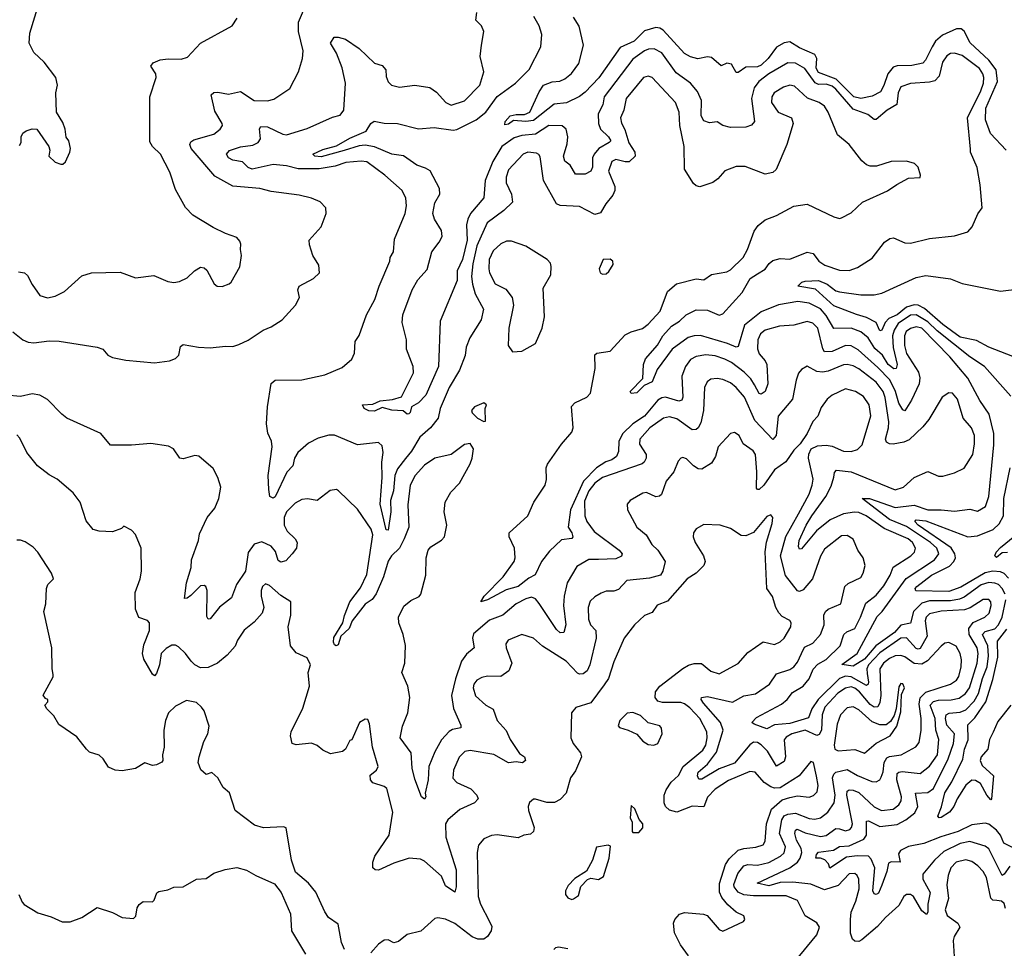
# Model space of a CAD drawing. Extents: x 1493970 to 1595317, y 729910 to 844791.
# Tile 44 of 256: x 1548300 to 1553445, y 757404 to 762258. Entities that reach past the tile are written whole.
import ezdxf

# ---------------------------------------------------------------- set-up
doc = ezdxf.new("R2010")
doc.units = 0

msp = doc.modelspace()

# ---------------------------------------------------------------- linework, layer by layer
at = {"layer": '0CON10XD'}
for points in [[(1548299.5, 761600.5), (1548307.5, 761615), (1548307.5, 761645), (1548317.5, 761665), (1548333.9, 761676.1), (1548365, 761687.5), (1548390, 761685), (1548452.5, 761595), (1548457.5, 761575), (1548452.5, 761545), (1548485, 761513.3), (1548515, 761503.3), (1548525, 761502.5), (1548540, 761515), (1548562.5, 761565), (1548566.7, 761585), (1548557.5, 761625), (1548543, 761643), (1548537.5, 761685), (1548525, 761720), (1548493.3, 761775), (1548490, 761875), (1548498.8, 761915), (1548490, 761955), (1548427.5, 762035), (1548375, 762086.7), (1548350, 762135), (1548353.2, 762186.8), (1548398.8, 762335)], [(1548265, 760626.9), (1548317.5, 760585), (1548345, 760572.3), (1548375, 760568.9), (1548455, 760578.5), (1548506.9, 760576.9), (1548705, 760546.5), (1548735, 760535.7), (1548761.4, 760505), (1548785, 760491.2), (1548855, 760477.3), (1549005, 760463.8), (1549082.5, 760475), (1549115, 760487.1), (1549132.5, 760505), (1549140.6, 760549.4), (1549155, 760560), (1549235, 760545.5), (1549295, 760542.2), (1549375, 760552), (1549415, 760550), (1549445, 760559.2), (1549495, 760582.5), (1549573.3, 760635), (1549615, 760652.5), (1549671.7, 760688.3), (1549741.2, 760765), (1549762, 760805), (1549753.8, 760845), (1549760, 760865), (1549835.5, 760904.5), (1549866.2, 760935), (1549864.2, 760975), (1549832.9, 761025), (1549815, 761080), (1549813.8, 761105), (1549875.7, 761174.3), (1549902.5, 761245), (1549900, 761275), (1549870, 761305), (1549825, 761324.2), (1549760.9, 761340.9), (1549615, 761359.6), (1549554.7, 761374.7), (1549415, 761387.7), (1549320.5, 761440.5), (1549196.7, 761585), (1549190, 761605), (1549195, 761619.4), (1549210.4, 761629.6), (1549315, 761660), (1549348.6, 761685), (1549360, 761705), (1549358.9, 761715), (1549319.8, 761780.2), (1549301.5, 761865), (1549315, 761877.5), (1549335, 761879.6), (1549392.2, 761867.8), (1549455, 761881.5), (1549525, 761835.5), (1549595, 761833.5), (1549628.3, 761841.7), (1549712.7, 761897.3), (1549757.8, 761985), (1549778.9, 762055), (1549782.5, 762095), (1549756.7, 762195), (1549756.8, 762245), (1549783.8, 762306.2)], [(1550842.3, 761405), (1550870.8, 761345), (1550875.4, 761304.6), (1550829.9, 761260.1), (1550743.4, 761196.6), (1550689.3, 761075), (1550667.8, 760982.2), (1550662, 760915), (1550666.8, 760875), (1550680.5, 760825), (1550723.8, 760745), (1550711.2, 760688.8), (1550652.7, 760595), (1550633.4, 760546.6), (1550627.3, 760502.7), (1550597.7, 760425), (1550544.8, 760335.2), (1550497.1, 760225), (1550487.5, 760175), (1550447.3, 760125), (1550391.9, 760075), (1550348.2, 760001.8), (1550316.2, 759963.8), (1550275, 759909.7), (1550261, 759875), (1550253.2, 759795), (1550238.8, 759745), (1550239, 759685), (1550225, 759589.2), (1550215, 759592), (1550184.5, 759725), (1550195.2, 759865), (1550193.1, 759945), (1550200.3, 759995), (1550195, 760030), (1550175, 760048.5), (1550065, 760035.4), (1549945, 760086.7), (1549915, 760085.8), (1549860, 760070), (1549809.4, 760045), (1549753.5, 759995), (1549736.7, 759965), (1549727.5, 759925), (1549696.7, 759893.3), (1549635, 759764.4), (1549625, 759757.1), (1549607.5, 759765), (1549601.7, 759801.7), (1549599.5, 759875), (1549620.4, 760025), (1549615.6, 760055), (1549596.6, 760096.6), (1549590.8, 760145), (1549595.1, 760235), (1549615, 760356.7), (1549636, 760374), (1549773.9, 760376.1), (1549895, 760400.8), (1549985, 760440), (1550036.8, 760483.2), (1550050, 760515), (1550052.9, 760575), (1550073.6, 760606.4), (1550112, 760715), (1550156.2, 760795), (1550178.6, 760865), (1550234.2, 760995), (1550236, 761015), (1550254.2, 761045), (1550259.5, 761110.5), (1550315, 761243.8), (1550322.2, 761285), (1550318.9, 761325), (1550299.2, 761365), (1550208, 761445), (1550115, 761515.4), (1550085, 761518.7), (1550005, 761511.6), (1549948, 761492), (1549865, 761477.9), (1549755, 761478), (1549693.8, 761493.8), (1549625, 761500.3), (1549515, 761476.8), (1549495, 761484.6), (1549465, 761514.2), (1549415, 761522.5), (1549391.9, 761535), (1549381, 761555), (1549396.3, 761573.7), (1549455, 761592.2), (1549519.1, 761600.9), (1549545.7, 761615), (1549559.1, 761635), (1549553.2, 761686.8), (1549560.9, 761699.1), (1549595, 761698.2), (1549675, 761658.4), (1549695, 761655.3), (1549801.9, 761688.1), (1549935, 761748.5), (1549975, 761758.1), (1549994.5, 761785), (1550002, 761925), (1549985.3, 762005.3), (1549955, 762083.3), (1549924, 762135), (1549944.4, 762165.6), (1549965, 762166.7), (1550002.5, 762155), (1550075, 762107.5), (1550155, 762031.1), (1550195, 762017.8), (1550214.4, 761995), (1550215, 761960), (1550225, 761932.5), (1550243.3, 761915), (1550285, 761904.2), (1550365, 761915.7), (1550443.2, 761903.2), (1550478, 761878), (1550527.1, 761825), (1550555, 761811.2), (1550625, 761833.5), (1550704.5, 761915), (1550725.5, 761985), (1550706.9, 762065), (1550714.2, 762124.2), (1550725.9, 762195.9), (1550713.3, 762225), (1550683.3, 762255), (1550688.8, 762295)], [(1548295, 760940), (1548325, 760934), (1548340.9, 760920.9), (1548365, 760873.8), (1548405.7, 760815.7), (1548445, 760804.2), (1548485, 760812.9), (1548535, 760837.5), (1548625, 760918), (1548675, 760934), (1548825, 760938.8), (1548905, 760908.8), (1549000.7, 760920.7), (1549075, 760890), (1549105, 760883.8), (1549135, 760890), (1549175, 760908.8), (1549213.3, 760945), (1549245, 760963.3), (1549265, 760960), (1549277.7, 760947.7), (1549316.4, 760876.4), (1549332.5, 760865), (1549357.7, 760862.3), (1549395, 760876.2), (1549406, 760885), (1549450, 760965), (1549458.8, 761025), (1549453.6, 761056.4), (1549456.7, 761085), (1549450.7, 761100.7), (1549435, 761120), (1549375, 761140), (1549310.9, 761170.9), (1549205.5, 761235.5), (1549166.4, 761276.4), (1549115, 761370), (1549085, 761460), (1549035.8, 761555), (1548994, 761595), (1548981.2, 761618.8), (1548980.8, 761855), (1549014.2, 761955), (1549012, 761975), (1548985.8, 762015), (1548998.3, 762031.7), (1549035, 762046.9), (1549076.8, 762053.2), (1549145, 762050.6), (1549177.6, 762062.4), (1549245.9, 762134.1), (1549410, 762225), (1549437.5, 762265)], [(1553479.8, 760289.8), (1553342.7, 760445), (1553264.8, 760494.8), (1553095, 760630.9), (1553045, 760679), (1552985, 760715.4), (1552955, 760713.5), (1552891, 760669), (1552869.3, 760635), (1552861.7, 760605), (1552865.1, 760545.1), (1552884.8, 760455), (1552881.1, 760435), (1552867.6, 760432.4), (1552838.4, 760455), (1552809.1, 760505), (1552768.5, 760538.5), (1552734.7, 760595), (1552696.3, 760626.3), (1552645.2, 760645.2), (1552555, 760643.2), (1552515, 760711.6), (1552485, 760747.2), (1552425, 760776.8), (1552366, 760784), (1552265, 760768.1), (1552175, 760731.5), (1552088.2, 760661.8), (1552055, 760550), (1552045, 760546.4), (1551999.4, 760565), (1551857.6, 760607.6), (1551825, 760605.9), (1551794, 760596), (1551710.4, 760535), (1551631.1, 760428.9), (1551605, 760364.6), (1551563.8, 760346.2), (1551525, 760306.5), (1551495, 760303.5), (1551490, 760315), (1551557, 760383), (1551560.3, 760455), (1551569.6, 760485), (1551632.8, 760557.2), (1551660.3, 760605), (1551707.1, 760655), (1551747.8, 760682.2), (1551782.5, 760715), (1551835, 760741.1), (1551895, 760740), (1551955, 760712.7), (1551975, 760719.6), (1552075, 760832.1), (1552116.9, 760905), (1552155, 760930), (1552195, 760953.1), (1552216.3, 760983.7), (1552235, 760998.2), (1552275, 761009.6), (1552325, 761005.5), (1552415, 761042.9), (1552445.8, 761035), (1552476.7, 760995), (1552507.5, 760975), (1552585, 760947.8), (1552635, 760946.8), (1552677.7, 760962.3), (1552755, 761010.6), (1552819.2, 761095), (1552846.6, 761113.4), (1552866.6, 761116.6), (1552925, 761091.9), (1552955, 761090), (1553055, 761114.4), (1553185, 761128.6), (1553255, 761148.8), (1553278, 761175), (1553307.3, 761242.7), (1553330, 761275), (1553320, 761395), (1553303.3, 761485), (1553269.4, 761565), (1553268.7, 761581.3), (1553253.1, 761745), (1553323.4, 761885), (1553336.4, 761925), (1553338.3, 761955), (1553332.9, 761975), (1553315, 762001.8), (1553225, 762070), (1553185, 762083.1), (1553165, 762080), (1553145, 762067.9), (1553122.2, 762035), (1553105, 761963.1), (1553081.7, 761938.3), (1553055, 761930.8), (1552955, 761923.3), (1552905, 761906.7), (1552890.8, 761875), (1552884.5, 761815), (1552832.9, 761785), (1552775, 761735.6), (1552765, 761736.7), (1552731.9, 761761.9), (1552655, 761790.3), (1552565.2, 761895), (1552545, 761910.6), (1552515, 761920.7), (1552475, 761918.4), (1552456.9, 761926.9), (1552402.2, 762002.2), (1552355, 762030), (1552315, 762032.7), (1552215, 761974.7), (1552162.5, 761935), (1552139, 761901), (1552125.2, 761845), (1552140.6, 761725), (1552125, 761707.1), (1552095, 761695.5), (1552015, 761694.4), (1551975, 761704.3), (1551945, 761722.9), (1551905, 761719.1), (1551875, 761728.1), (1551861.8, 761755), (1551862.7, 761835), (1551841.5, 761881.5), (1551805.2, 761925.2), (1551729.9, 761979.9), (1551655, 762084.6), (1551615, 762104.7), (1551586.2, 762103.8), (1551565, 762095.3), (1551505, 762051.6), (1551353.8, 761853.8), (1551347.4, 761812.6), (1551324, 761765), (1551324.2, 761715), (1551336, 761685), (1551377.7, 761645), (1551389.5, 761625), (1551381.4, 761615), (1551326, 761584), (1551301.4, 761555), (1551294.3, 761535), (1551293.8, 761486.2), (1551284.8, 761465.2), (1551255, 761450.4), (1551205, 761450.6), (1551176.5, 761496.5), (1551148.5, 761518.5), (1551142.7, 761545), (1551162, 761608), (1551165.2, 761645.2), (1551155.2, 761685), (1551135, 761702.7), (1551065, 761704.8), (1550995, 761659.4), (1550925, 761653), (1550885, 761640.4), (1550819.2, 761595), (1550772.9, 761517.1), (1550732.5, 761417.5), (1550725, 761325.8), (1550656.2, 761243.8), (1550641.6, 761215), (1550635.2, 761184.8), (1550639.1, 761105), (1550613.5, 761005), (1550586.2, 760945), (1550586.9, 760895), (1550497.3, 760682.7), (1550489.1, 760445), (1550422.9, 760295), (1550385, 760255.6), (1550348, 760235), (1550341.1, 760205), (1550333.2, 760196.8), (1550325, 760195.6), (1550303.5, 760213.5), (1550245, 760217.3), (1550195, 760230), (1550155, 760211.1), (1550125, 760213.3), (1550100.5, 760225), (1550091.2, 760245), (1550145, 760248.5), (1550183.9, 760266.1), (1550247.7, 760272.3), (1550295, 760286.2), (1550357.5, 760412.5), (1550356.9, 760445), (1550320.8, 760535), (1550321.2, 760585), (1550298.2, 760675), (1550301.6, 760715), (1550350.7, 760845), (1550381.6, 760898.4), (1550428.8, 760951.2), (1550454.8, 761045), (1550493.1, 761095), (1550507.5, 761125), (1550505.3, 761155), (1550467.9, 761215), (1550459.6, 761245), (1550469.6, 761300.4), (1550496.5, 761345), (1550493.9, 761375), (1550445, 761466.9), (1550421.5, 761481.5), (1550375, 761496.7), (1550306.1, 761546.1), (1550244.9, 761554.9), (1550155, 761592.4), (1550105, 761600.9), (1550075, 761597.9), (1549995.6, 761574.4), (1549875, 761540), (1549842.5, 761545), (1549832.5, 761555), (1549885, 761579.6), (1549955, 761598), (1550025, 761637.9), (1550110.8, 761675), (1550135.5, 761714.5), (1550153.1, 761726.9), (1550205, 761717.1), (1550275, 761714.3), (1550385, 761687.3), (1550466.7, 761693.3), (1550565, 761680), (1550585, 761684.3), (1550686.2, 761733.8), (1550736.5, 761773.4), (1550795, 761856.6), (1550891.4, 761925), (1550962.5, 761997.5), (1551024.2, 762115), (1551029.6, 762179.6), (1551015.3, 762225.3), (1550986.9, 762275)], [(1553454.7, 761575), (1553373.1, 761663.1), (1553347, 761735), (1553348.8, 761795), (1553410, 761935), (1553403.2, 761995), (1553365, 762046.2), (1553266.2, 762136.2), (1553235, 762197.8), (1553219.9, 762209.9), (1553195, 762210.5), (1553122.8, 762177.2), (1553085, 762145.9), (1553067.7, 762115), (1553034, 762046), (1553019.8, 762030.2), (1552962.7, 762017.3), (1552885, 762017.2), (1552865, 762009), (1552836.5, 761975), (1552816.6, 761913.4), (1552798.8, 761881.2), (1552755, 761858), (1552695, 761844.9), (1552659.8, 761855), (1552566.2, 761946.2), (1552475, 761981.7), (1552461.5, 762005), (1552466.4, 762055), (1552456, 762075), (1552375, 762110.9), (1552325, 762141.9), (1552295, 762137.1), (1552255, 762113.9), (1552212.2, 762055), (1552175, 762020), (1552155, 762012), (1552095, 762008.6), (1552055, 761981.4), (1552045, 761981.2), (1552020, 762025), (1551995, 762030.5), (1551965, 762015.7), (1551915, 762060.7), (1551895, 762063.4), (1551843.1, 762053.1), (1551805, 762063.8), (1551775, 762080), (1551662.1, 762202.1), (1551645, 762214.1), (1551625, 762217.1), (1551565, 762198.8), (1551511.4, 762145), (1551438.1, 762111.9), (1551326.6, 761953.3), (1551255, 761878), (1551225, 761855.6), (1551157.7, 761822.3), (1551093.3, 761816.7), (1550985, 761730.6), (1550945, 761725.7), (1550880.2, 761729.8), (1550855, 761711.8), (1550835, 761707.5), (1550837.1, 761725), (1550862.5, 761755), (1550895, 761762.5), (1550938.5, 761761.5), (1550966, 761775), (1551015, 761881.2), (1551038, 761915), (1551082.9, 761932.9), (1551123.2, 761936.8), (1551148.3, 761948.3), (1551183.9, 761976.1), (1551221.6, 762028.4), (1551246.8, 762125), (1551223.5, 762223.5), (1551195, 762270)], [(1553449.7, 759255), (1553434.8, 759285), (1553415.6, 759305.6), (1553395, 759313.3), (1553365, 759315.8), (1553325, 759304.1), (1553235, 759239.7), (1553211.3, 759228.7), (1553165, 759219.4), (1553055, 759219.5), (1553015, 759208.4), (1552970.8, 759165), (1552955.8, 759104.2), (1552905, 759092.3), (1552871.3, 759055), (1552774.5, 758985.5), (1552715, 758916), (1552655, 758879.2), (1552597, 758887), (1552676.6, 758945), (1552781.7, 759138.3), (1552807.5, 759165), (1552932.7, 759337.3), (1553081.1, 759435), (1553103.1, 759465), (1553093.3, 759495), (1553060.4, 759525), (1552935, 759608.1), (1552844.6, 759644.6), (1552703.3, 759755), (1552741.2, 759755), (1552875, 759708.5), (1552975, 759720), (1553046.6, 759696.6), (1553115, 759696.6), (1553185, 759688), (1553265, 759699.1), (1553305, 759688.5), (1553347.5, 759712.5), (1553364.8, 759765.2), (1553391.1, 760035), (1553390.2, 760095), (1553365.7, 760195.7), (1553317.4, 760267.4), (1553254.8, 760384.8), (1553160.8, 760495), (1553015.1, 760645.1), (1552985, 760652.1), (1552955.7, 760644.3), (1552932.1, 760627.9), (1552923.9, 760605), (1552924.5, 760555), (1552935, 760512.7), (1552997.6, 760415), (1553004.7, 760385.3), (1553000, 760355), (1552960.9, 760269.1), (1552925, 760213.3), (1552915, 760219.2), (1552895, 760252.5), (1552877.3, 760315), (1552847.9, 760375), (1552785, 760439.5), (1552681.9, 760531.8), (1552645, 760553.8), (1552615, 760555.2), (1552545, 760522.8), (1552505, 760521.2), (1552496.5, 760536.5), (1552471.8, 760645), (1552445, 760672.1), (1552415, 760680.4), (1552345, 760661.5), (1552270, 760655), (1552195, 760634.6), (1552170.8, 760615), (1552156.7, 760585), (1552156.5, 760536.5), (1552165, 760511.4), (1552195.2, 760475.3), (1552204, 760455), (1552210.2, 760355), (1552196, 760315), (1552175, 760299.6), (1552164.5, 760304.5), (1552139.5, 760349.5), (1552120, 760380), (1552085.9, 760415), (1552019.3, 760465), (1551985, 760483), (1551935, 760500.5), (1551885, 760505.3), (1551835, 760497.8), (1551805, 760481.1), (1551779.1, 760445), (1551760.6, 760395), (1551765.3, 760285), (1551760.6, 760269.4), (1551745, 760264), (1551675, 760283.9), (1551655, 760280.9), (1551635, 760268.6), (1551565.3, 760185), (1551505, 760145.2), (1551452.3, 760095), (1551431.4, 760055), (1551428.8, 760001.2), (1551418.5, 759975), (1551395, 759956.8), (1551363.5, 759946.5), (1551315, 759915.9), (1551245.8, 759845), (1551178.5, 759695), (1551166.5, 759605), (1551185.7, 759575.7), (1551191.5, 759555), (1551185, 759545.7), (1551131.8, 759538.2), (1551069.5, 759480.5), (1551027.8, 759425), (1550993.8, 759356.2), (1550960.6, 759339.4), (1550905, 759295.4), (1550842.6, 759277.4), (1550745, 759225.6), (1550710, 759215), (1550727.1, 759245), (1550827.5, 759345), (1550884, 759425), (1550889.2, 759445), (1550885.8, 759495.8), (1550858.8, 759555), (1550857.5, 759575), (1550955.5, 759664.5), (1550987.1, 759735), (1551046.5, 759825), (1551053.5, 759855), (1551051.2, 759915), (1551058.5, 759935), (1551131.3, 760038.7), (1551185, 760101.2), (1551193.1, 760125), (1551183.6, 760236.4), (1551202, 760255), (1551264.2, 760285), (1551282.2, 760305), (1551306.9, 760435), (1551305, 760506.2), (1551315.7, 760514.3), (1551385, 760525.6), (1551465, 760610), (1551495, 760625.6), (1551555, 760643.6), (1551585, 760665.4), (1551647.8, 760735), (1551685, 760837.5), (1551733, 760877), (1551835, 760902.5), (1551875, 760898.6), (1551915, 760925.7), (1551995, 760940), (1552015, 760949.6), (1552081.2, 761015), (1552103.4, 761056.6), (1552138.3, 761151.7), (1552158.9, 761181.1), (1552195, 761211.4), (1552255.5, 761234.5), (1552345, 761282.9), (1552415, 761294.2), (1552555, 761228), (1552585, 761218.8), (1552595, 761221.2), (1552645, 761248.8), (1552705, 761304.3), (1552835, 761362.5), (1552883, 761397), (1552945, 761428.8), (1553005, 761433.3), (1553007.5, 761445), (1552995, 761486.7), (1552975.7, 761505.7), (1552935, 761518), (1552854.2, 761515.8), (1552778.3, 761491.7), (1552745, 761491.4), (1552725, 761498.6), (1552700.5, 761520.5), (1552635, 761605.6), (1552574.4, 761655), (1552524.6, 761775), (1552505, 761805.5), (1552477.5, 761825), (1552417.8, 761847.8), (1552349.6, 761909.6), (1552325, 761914.6), (1552291.4, 761905), (1552242.1, 761875), (1552230, 761855), (1552228.9, 761825), (1552263.5, 761775), (1552332.9, 761745), (1552342.7, 761715), (1552308.8, 761605), (1552253.6, 761475), (1552235, 761459.6), (1552195, 761449.5), (1552090.7, 761490.7), (1552045, 761491.1), (1551985, 761467.5), (1551948.6, 761425), (1551922.6, 761407.4), (1551853.7, 761383.7), (1551835, 761388.9), (1551821.1, 761401.1), (1551775, 761476.7), (1551772, 761595), (1551750, 761705), (1551746.7, 761775), (1551726.9, 761825), (1551605, 761955.6), (1551585, 761963.1), (1551559.2, 761955), (1551469.6, 761845), (1551458, 761785), (1551440.4, 761745), (1551445, 761716), (1551462.9, 761682.9), (1551483.8, 761613.8), (1551514.4, 761565), (1551515.7, 761545), (1551485, 761514.5), (1551465, 761514), (1551415, 761527), (1551394, 761516), (1551377, 761465), (1551409.6, 761385), (1551410.5, 761365), (1551399.9, 761340.1), (1551362.5, 761295), (1551335, 761247.5), (1551305, 761240), (1551225, 761280.4), (1551125, 761285.6), (1551105, 761294.3), (1551037.9, 761417.9), (1551020.4, 761540.4), (1551013.6, 761553.6), (1551000.2, 761560.2), (1550955, 761565.4), (1550930.6, 761555), (1550855, 761472.9), (1550843.1, 761435), (1550842.3, 761405)], [(1550875, 760521.2), (1550925, 760524.3), (1550996.2, 760565), (1551030, 760645), (1551043.3, 760705), (1551036, 760855), (1551075.5, 760924.5), (1551077, 760967), (1551074.2, 760985), (1551056, 761005), (1550945, 761073.1), (1550869.4, 761099.4), (1550845, 761100.4), (1550815, 761085.5), (1550775, 761050), (1550753.2, 761005), (1550751.1, 760955), (1550755.3, 760935), (1550785, 760876.9), (1550839.8, 760849.8), (1550872.9, 760805), (1550880, 760765), (1550855.5, 760645), (1550852.9, 760555), (1550875, 760521.2)], [(1551345, 760927.5), (1551365, 760930), (1551379.3, 760940.7), (1551401.7, 760978.3), (1551400, 760995), (1551386.4, 761006.4), (1551350, 761005), (1551327.5, 760955), (1551333.9, 760933.9), (1551345, 760927.5)], [(1553520.8, 760485), (1553365, 760546.8), (1553300.8, 760580.8), (1553215, 760598.3), (1553125, 760664.2), (1553028.8, 760748.8), (1552995.1, 760765.1), (1552975, 760766.4), (1552934.7, 760755.3), (1552885.8, 760714.2), (1552841.7, 760695), (1552823.1, 760675), (1552805, 760634.6), (1552795, 760631.5), (1552775.6, 760675), (1552725, 760700.2), (1552673.3, 760716.7), (1552555, 760762.6), (1552458.8, 760848.8), (1552366.7, 760865), (1552387.5, 760885), (1552405, 760891.2), (1552475, 760894.7), (1552519.6, 760875), (1552565, 760841.1), (1552585, 760835.3), (1552695, 760820), (1552765, 760819.2), (1552805, 760828.2), (1552985, 760910.8), (1553035, 760921.2), (1553163.6, 760903.6), (1553225, 760879.1), (1553425, 760839.5), (1553525, 760851.2)], [(1553475, 757833.3), (1553445, 757791.5), (1553434, 757785), (1553365, 757923.8), (1553345, 757937.3), (1553265, 757963.1), (1553215, 757952.4), (1553129.5, 757910.5), (1553080.7, 757865), (1553018.8, 757791.2), (1553020, 757765), (1553058, 757695), (1553046.3, 757635), (1553046.2, 757593.8), (1553038.8, 757581.2), (1553015, 757599.4), (1552970.4, 757675), (1552955, 757685.3), (1552933.9, 757686.1), (1552920, 757675), (1552895, 757627.1), (1552824.7, 757565.3), (1552782.2, 757517.8), (1552701.2, 757448.8), (1552685, 757440), (1552665, 757442.2), (1552652.6, 757452.6), (1552642.5, 757482.5), (1552641.3, 757555), (1552645, 757592.5), (1552670.2, 757649.8), (1552686.9, 757715), (1552685.4, 757765), (1552676.5, 757785), (1552665, 757794.4), (1552635, 757793.3), (1552576.8, 757733.2), (1552505, 757709.7), (1552435, 757738.8), (1552339.6, 757749.6), (1552275, 757748.3), (1552215, 757731), (1552153.3, 757745), (1552325, 757825.2), (1552364.2, 757855), (1552378.9, 757875), (1552387.4, 757905), (1552383.7, 757925), (1552360.2, 757969.8), (1552350.9, 758005), (1552355, 758021.1), (1552363.8, 758026.2), (1552405, 758008.4), (1552485, 757988.1), (1552515, 757994.3), (1552565, 758029.4), (1552585, 758029.3), (1552615, 758018.6), (1552638.2, 758025), (1552647.1, 758035), (1552651.4, 758055), (1552622, 758205), (1552624.4, 758225.6), (1552635, 758232.7), (1552655, 758231.1), (1552685, 758217.6), (1552765, 758144.2), (1552804.3, 758124.3), (1552865, 758131.3), (1552895, 758153.8), (1552906.6, 758175), (1552908.8, 758195), (1552883.2, 758285), (1552885, 758317.3), (1552894.5, 758325.5), (1552912.1, 758327.9), (1553005, 758318.2), (1553055, 758356.7), (1553095.6, 758415), (1553102.9, 758495), (1553087.8, 758545), (1553083.2, 758605), (1553058.3, 758675), (1553075, 758694), (1553101.3, 758701.3), (1553167.9, 758702.1), (1553209.2, 758710.8), (1553243.3, 758735), (1553262.7, 758765), (1553303.9, 758895), (1553309.1, 758945), (1553303.4, 758975), (1553261.4, 759045), (1553260.2, 759075), (1553282.3, 759107.7), (1553344.4, 759135), (1553366.7, 759155), (1553377.2, 759195), (1553374.5, 759215), (1553365, 759227.3), (1553335, 759227.2), (1553266.2, 759183.8), (1553237.7, 759172.3), (1553115, 759167), (1553055, 759152.5), (1553036.8, 759135), (1553031.7, 759115), (1553043.1, 759035), (1553005, 758971.8), (1552995, 758967.5), (1552985, 758971.2), (1552935, 759026.7), (1552905, 759024.8), (1552795, 758948.6), (1552735.5, 758885), (1552727.5, 758865), (1552729, 758841), (1552735.5, 758794.5), (1552734.6, 758785), (1552725, 758777.3), (1552645, 758823.3), (1552615, 758825.8), (1552585, 758813.6), (1552472.1, 758705), (1552440.1, 758655), (1552421.6, 758608.4), (1552325, 758579.6), (1552245, 758571.9), (1552205, 758550.8), (1552137.5, 758575), (1552126.9, 758585), (1552150.4, 758609.6), (1552280.5, 758679.5), (1552310.4, 758705), (1552338.3, 758741.7), (1552395, 758774.3), (1552425, 758811.8), (1552446.6, 758863.4), (1552471.5, 758888.5), (1552515, 758913.7), (1552588, 758985), (1552607.2, 759045), (1552622.1, 759057.9), (1552665.1, 759074.9), (1552694.5, 759135.5), (1552722.3, 759207.7), (1552775, 759249.1), (1552815, 759298.4), (1552848.1, 759355), (1552864.1, 759395.9), (1552957.1, 759455), (1552976.2, 759475), (1552981.8, 759495), (1552966.3, 759525), (1552942.5, 759545), (1552817.8, 759597.8), (1552723.8, 759665), (1552685, 759681), (1552663.2, 759683.2), (1552605, 759674.8), (1552535, 759643.1), (1552463.2, 759586.8), (1552385, 759492.5), (1552375, 759490), (1552369.6, 759505), (1552373.6, 759535), (1552410.8, 759615), (1552439, 759665), (1552512, 759765), (1552540.4, 759819.6), (1552553.7, 759866.3), (1552558.8, 759891.2), (1552567.7, 759902.3), (1552645, 759894.1), (1552875, 759800), (1552919.2, 759815), (1552974.7, 759865.3), (1553045, 759896), (1553101.7, 759871.7), (1553125, 759871.4), (1553185, 759889.4), (1553235, 759914.3), (1553280.7, 759985), (1553289.9, 760040.1), (1553289.5, 760085), (1553274, 760124), (1553230.4, 760175), (1553200, 760275), (1553175, 760305.6), (1553155, 760307.1), (1553120, 760285), (1553051.6, 760168.4), (1553020.3, 760129.7), (1552947.5, 760062.5), (1552921.2, 760048.8), (1552865, 760038.9), (1552845, 760040), (1552829.6, 760049.6), (1552824.1, 760065), (1552841, 760125), (1552842.3, 760155), (1552823.6, 760283.6), (1552813, 760315), (1552775, 760363.9), (1552685, 760432.1), (1552655, 760447.9), (1552625, 760455.8), (1552605, 760454.1), (1552525, 760420.4), (1552495, 760415.2), (1552465, 760419.2), (1552415, 760447.1), (1552385, 760430), (1552369.8, 760410.2), (1552356.9, 760373.1), (1552338.9, 760275), (1552264.3, 760185.7), (1552252.5, 760085), (1552235, 760063.3), (1552142.4, 760162.4), (1552088.3, 760285), (1552045, 760334.6), (1552015, 760358.9), (1551975, 760377.5), (1551945, 760382.5), (1551911.1, 760378.9), (1551891.9, 760365), (1551878.8, 760335), (1551873.9, 760215), (1551859.2, 760150.8), (1551845, 760124.4), (1551835, 760116.5), (1551815, 760114.5), (1551735, 760172.2), (1551695, 760181.4), (1551665, 760174.7), (1551593.2, 760125), (1551540.6, 760065), (1551538.7, 760038.7), (1551574.7, 759985), (1551574.1, 759965), (1551563.8, 759945), (1551553.3, 759936.7), (1551345, 759864.4), (1551304.9, 759835.1), (1551275, 759795.3), (1551251.3, 759741.3), (1551254.3, 759665), (1551264.7, 759635), (1551302.5, 759582.5), (1551433.1, 759485), (1551449.4, 759465), (1551445, 759453.1), (1551415, 759438.9), (1551325.7, 759435.7), (1551273.5, 759436.5), (1551211.1, 759398.9), (1551162, 759315), (1551144.8, 759245), (1551142.3, 759195), (1551154.6, 759095), (1551143.8, 759055), (1551125, 759052.9), (1551105, 759069.6), (1551015.4, 759205.4), (1550995, 759230), (1550975, 759238.9), (1550945, 759231.1), (1550894.6, 759205), (1550825, 759145.3), (1550755, 759118.8), (1550672.4, 759047.6), (1550666.2, 759025), (1550674.5, 758975), (1550635, 758942.3), (1550609.2, 758905), (1550577, 758813), (1550557.5, 758725), (1550567.6, 758657.6), (1550605, 758570), (1550605.8, 758555.8)], [(1552352.9, 757337.1), (1552465.7, 757475), (1552480, 757515), (1552466.4, 757536.4), (1552405, 757573.3), (1552364.4, 757654.4), (1552305, 757678.8), (1552135, 757678.6), (1552085, 757683.8), (1552055, 757697.9), (1552033.7, 757725), (1552032.7, 757737.3), (1552052.7, 757795), (1552085, 757834.6), (1552105, 757841.4), (1552155, 757839.1), (1552215, 757853), (1552276.2, 757885), (1552295, 757902.9), (1552301.6, 757935), (1552271.5, 758005), (1552282.1, 758075), (1552294.3, 758095.7), (1552315, 758105.2), (1552355, 758110.8), (1552425, 758081.9), (1552455, 758079.2), (1552485, 758086), (1552523.5, 758116.5), (1552556, 758164), (1552560.7, 758205), (1552547.8, 758295), (1552554.2, 758315), (1552565, 758324.7), (1552625, 758338.1), (1552677.8, 758307.8), (1552753.5, 758276.5), (1552775.3, 758274.7), (1552794.7, 758285.3), (1552802.2, 758297.8), (1552812.8, 758327.2), (1552817.9, 758375), (1552831.1, 758398.9), (1552845, 758406.7), (1552907.1, 758415), (1552983.6, 758456.4), (1553000.7, 758479.3), (1553010.3, 758545), (1553011.7, 758605), (1552999.6, 758679.6), (1553006.4, 758713.6), (1553035, 758742.8), (1553165, 758784.7), (1553195, 758806.2), (1553207.4, 758825), (1553220.6, 758875), (1553222.1, 758912.1), (1553214.2, 758944.2), (1553193.3, 758983.3), (1553155, 759003.1), (1553135, 758998.1), (1553115, 758982.7), (1553043.2, 758906.8), (1553015, 758890), (1552975, 758893.2), (1552925, 758928.1), (1552905, 758935.2), (1552875, 758932.3), (1552845, 758919.4), (1552813.8, 758895), (1552794.1, 758865), (1552799.9, 758725), (1552795, 758689.4), (1552785, 758666.7), (1552765, 758664.4), (1552745, 758678.3), (1552689.4, 758745), (1552665, 758763.8), (1552645, 758771.2), (1552615, 758763.7), (1552575, 758737), (1552507.1, 758665), (1552493.9, 758625), (1552489.9, 758545), (1552478.5, 758521.5), (1552465, 758516.4), (1552405, 758544.1), (1552334.5, 758525), (1552305, 758508), (1552295.8, 758494.2), (1552301.2, 758405), (1552295, 758380.5), (1552255, 758356.7), (1552229.7, 758400.3), (1552207.5, 758435), (1552175, 758467.1), (1552155, 758478.9), (1552135, 758481.2), (1552115, 758468), (1552035, 758371.9), (1551955, 758342.4), (1551865, 758287.3), (1551848.3, 758288.3), (1551842.4, 758305), (1551846.2, 758325), (1551895, 758366.3), (1551940.7, 758429.3), (1551976.2, 758545), (1551962.1, 758585), (1551873.5, 758685), (1551861.5, 758705), (1551862.5, 758715), (1551895, 758720), (1552025, 758690.4), (1552085, 758723.8), (1552145, 758733.9), (1552218.9, 758785), (1552255, 758837.9), (1552325, 758860.8), (1552345, 758874.5), (1552365, 758900), (1552385.8, 758945), (1552401.9, 758978.1), (1552445, 758998.5), (1552484.6, 759045), (1552503.3, 759095), (1552501.8, 759145), (1552510.8, 759165), (1552525, 759176.7), (1552591.4, 759205), (1552612.7, 759295), (1552629.9, 759310.1), (1552695, 759342.9), (1552707.5, 759365), (1552717.5, 759405), (1552707.8, 759445), (1552680, 759485), (1552655, 759542), (1552625, 759561.9), (1552595, 759560), (1552505, 759490), (1552485, 759454), (1552442.4, 759335), (1552395, 759278.2), (1552375, 759269.5), (1552365, 759273.3), (1552302.6, 759352.6), (1552275.2, 759455), (1552303.1, 759556.9), (1552369.8, 759675), (1552425, 759778.1), (1552442.2, 759825), (1552446, 759856), (1552421.4, 759965), (1552423.2, 759986.8), (1552435.8, 760014.2), (1552469.7, 760030.3), (1552515, 760033.5), (1552545, 760028.2), (1552605, 760002.8), (1552645, 760000.4), (1552678.5, 760011.5), (1552703.3, 760035), (1552747.7, 760187.7), (1552739.6, 760245), (1552708.8, 760288.8), (1552667.5, 760315), (1552615, 760327.7), (1552545, 760295.5), (1552519.4, 760275), (1552489.2, 760230.8), (1552471.5, 760185), (1552445, 760158), (1552416, 760095), (1552378.8, 760041.2), (1552345, 760007.5), (1552303.2, 759946.8), (1552244.8, 759905.2), (1552189.2, 759825), (1552165, 759802.7), (1552155, 759802.7), (1552149.7, 759809.7), (1552151.9, 759895), (1552144.6, 759985), (1552132.2, 760005), (1552080.2, 760040.3), (1552060, 760085), (1552035, 760100.8), (1552015, 760094), (1551950.8, 760025), (1551935.7, 759975), (1551915, 759940), (1551865, 759907.5), (1551845, 759910.8), (1551821.2, 759925), (1551785, 759962.5), (1551765, 759969.2), (1551754.4, 759965.6), (1551740.7, 759949.3), (1551718.1, 759895), (1551677.8, 759845), (1551654.5, 759775.5), (1551643.3, 759766.7), (1551625, 759764.4), (1551576.1, 759786.1), (1551556.3, 759783.7), (1551490, 759745), (1551474, 759726), (1551476.2, 759695), (1551525.4, 759605.4), (1551574.8, 759564.8), (1551603.8, 759513.8), (1551635.4, 759485), (1551673.3, 759425), (1551661.3, 759375), (1551648.2, 759355), (1551590.7, 759339.3), (1551472.8, 759327.2), (1551430.1, 759279.9), (1551405, 759271.2), (1551365, 759270.6), (1551338.9, 759261.1), (1551305, 759241.4), (1551281.9, 759218.1), (1551270.5, 759185), (1551271.8, 759125), (1551283.5, 759095), (1551310.4, 759065), (1551313.1, 759025), (1551279.2, 758885), (1551265.8, 758854.2), (1551245, 758838.9), (1551225, 758837.3), (1551215, 758842.7), (1551155.4, 758905), (1551033.1, 758983.1), (1550985, 759025.8), (1550925, 759044.2), (1550852.5, 759015), (1550841.4, 758995), (1550842.9, 758975), (1550872, 758895), (1550856.2, 758855), (1550814.5, 758825.5), (1550745, 758826.5), (1550715, 758819.5), (1550688.6, 758805), (1550672.9, 758785), (1550669.5, 758765), (1550683, 758723), (1550736.2, 758675), (1550774.5, 758654.5), (1550795, 758594), (1550842.2, 758542.2), (1550863.3, 758495), (1550912, 758422), (1550938, 758405), (1550944.2, 758385), (1550927.1, 758372.9), (1550895, 758378.9), (1550855, 758373.5), (1550777.2, 758417.2), (1550655, 758438.6), (1550627.1, 758432.9), (1550597.6, 758402.4), (1550567.2, 758335), (1550564.1, 758294.1), (1550585, 758271.5), (1550658.3, 758238.3), (1550688.8, 758205), (1550696.2, 758185), (1550676.2, 758165), (1550601, 758129), (1550537.5, 758075), (1550526, 758055), (1550526.9, 757985), (1550580.5, 757815), (1550581.8, 757725), (1550575, 757698), (1550525, 757731.3), (1550505, 757781.2), (1550415, 757858.9), (1550395, 757869.6), (1550335, 757874.6), (1550255, 757849.3), (1550175, 757812.2), (1550157.5, 757815), (1550146.2, 757825), (1550145.7, 757855), (1550156.7, 757885), (1550230.8, 757995), (1550250.4, 758115), (1550218.7, 758238.7), (1550205, 758250), (1550145, 758268.8), (1550133.8, 758285), (1550131.4, 758308.6), (1550165.4, 758334.6), (1550174.3, 758355), (1550143.9, 758456.1), (1550127.7, 758577.7), (1550119.3, 758599.3), (1550105, 758602.5), (1550076.7, 758585), (1550036.1, 758493.9), (1550025, 758490), (1550002.5, 758445), (1549987.7, 758432.3), (1549925, 758421.2), (1549885, 758440), (1549855, 758464.2), (1549825.7, 758475.7), (1549745, 758466.7), (1549723.8, 758475), (1549715.8, 758515), (1549718.6, 758535), (1549780.2, 758659.8), (1549815.5, 758775), (1549808.6, 758845), (1549819.2, 758885), (1549802.1, 758922.1), (1549745, 758949.2), (1549715.8, 758985), (1549702.9, 759085), (1549718, 759145), (1549716.7, 759215), (1549665, 759248.8), (1549605, 759300.8), (1549585, 759309.2), (1549570, 759295), (1549561.9, 759275), (1549561.4, 759245), (1549575.8, 759185), (1549568, 759155), (1549525, 759108), (1549472.6, 759067.4), (1549439.2, 759015), (1549427, 758983), (1549385, 758935.7), (1549334.3, 758895), (1549285, 758871.8), (1549245, 758869.4), (1549215, 758886.2), (1549195.6, 758905.6), (1549166.5, 758945), (1549129.5, 758979.5), (1549115, 758988.8), (1549095, 758988), (1549065, 758970.9), (1549040.4, 758945), (1549030.4, 758885), (1549015, 758840), (1549005, 758827.5), (1548995, 758837.5), (1548949.6, 758915), (1548942.4, 758945), (1548949.2, 758990.8), (1548978.5, 759065), (1548978, 759105), (1548967.7, 759117.7), (1548922.2, 759132.2), (1548906.3, 759176.3), (1548904.2, 759264.2), (1548930, 759335), (1548936.9, 759375), (1548935.8, 759495.8), (1548905, 759567.5), (1548885, 759590), (1548845, 759610), (1548831.7, 759598.3), (1548785, 759581.2), (1548715, 759584.4), (1548685, 759592.9), (1548647.6, 759637.6), (1548615.9, 759735.9), (1548579.4, 759785), (1548496.8, 759856.8), (1548455, 759878.8), (1548393.3, 759925)], [(1550605.8, 758555.8), (1550562.8, 758547.2), (1550545, 758537.1), (1550505, 758494.4), (1550468.8, 758431.2), (1550439.1, 758355), (1550435.2, 758284.7), (1550420, 758215), (1550422, 758195), (1550415, 758184.2), (1550400, 758195), (1550365, 758287.5), (1550351.4, 758345), (1550345.9, 758425.9), (1550289.2, 758505), (1550300, 758565), (1550328.9, 758635), (1550339.6, 758715), (1550329.1, 758775), (1550296.9, 758845), (1550313.3, 758895), (1550316.4, 758986.4), (1550304.2, 759045), (1550280.8, 759105), (1550280, 759135), (1550307.3, 759192.7), (1550345, 759222), (1550387.3, 759242.7), (1550396.7, 759255), (1550421.9, 759355), (1550424.3, 759444.3), (1550435.6, 759485), (1550448, 759502), (1550505, 759537.8), (1550520, 759555), (1550531.8, 759615), (1550517.8, 759685), (1550523.8, 759735), (1550552.5, 759787.5), (1550598.1, 759835), (1550655, 759936.2), (1550665.6, 759965), (1550671.2, 760015), (1550655, 760042.5), (1550625, 760036.7), (1550555.6, 759984.4), (1550470, 759965), (1550415, 759929.6), (1550367.3, 759875), (1550341.5, 759825), (1550328, 759722), (1550333.1, 759605), (1550310, 759545), (1550284.4, 759495), (1550244, 759456), (1550225, 759427.5), (1550202.2, 759345), (1550163.6, 759256.4), (1550142.2, 759227.8), (1550105, 759202.2), (1550068.8, 759155), (1550038.1, 759115), (1550021.3, 759075), (1549978.5, 759035), (1549965, 758990), (1549954.2, 758985), (1549945, 758990.5), (1549939.7, 759005), (1549942.1, 759027.9), (1549989.1, 759105), (1549997.3, 759142.7), (1550025.4, 759215), (1550081.8, 759288.2), (1550115, 759357.8), (1550145.3, 759565), (1550136.9, 759595), (1550065, 759700), (1549965.7, 759795.7), (1549955, 759801.2), (1549922.3, 759797.7), (1549855, 759744.2), (1549805, 759753.3), (1549775, 759750), (1549740.1, 759729.9), (1549695, 759685.5), (1549681.8, 759655), (1549682.2, 759615), (1549697.8, 759585), (1549739.6, 759545), (1549750.8, 759525), (1549746.9, 759495), (1549725, 759465.5), (1549691.5, 759428.5), (1549665, 759422.2), (1549651.7, 759431.7), (1549637.3, 759477.3), (1549615, 759505.2), (1549565, 759527.7), (1549525, 759517.2), (1549495, 759473.1), (1549479.5, 759375), (1549433.1, 759305), (1549406.5, 759235), (1549345, 759186.7), (1549295, 759126.7), (1549285, 759123.8), (1549278, 759138), (1549279.6, 759275), (1549272.9, 759295), (1549265, 759300), (1549245, 759298.2), (1549195, 759248), (1549175, 759233.5), (1549161.7, 759231.7), (1549172.8, 759315), (1549197.1, 759395), (1549198.9, 759435), (1549234.1, 759535.9), (1549239.5, 759570.5), (1549280.8, 759655), (1549319.4, 759705), (1549341.1, 759755), (1549351.1, 759815), (1549335.8, 759865), (1549311.2, 759911.2), (1549237, 759977), (1549215, 759980), (1549155, 759963.1), (1549137.5, 759965), (1549104.5, 760014.5), (1549078.1, 760028.1), (1548985, 760041.9), (1548885, 760033.6), (1548775, 760034.3), (1548724.3, 760095), (1548546.7, 760175), (1548520, 760195), (1548445, 760272.5), (1548405, 760294.7), (1548365, 760301.8), (1548305, 760287.5), (1548230, 760295)], [(1550725, 760157.5), (1550735, 760160), (1550733.3, 760225), (1550740, 760245), (1550725, 760255.7), (1550676.7, 760235), (1550661.2, 760215), (1550665, 760202.5), (1550692.5, 760175), (1550725, 760157.5)], [(1548393.3, 759925), (1548338, 759995), (1548300.9, 760070.9), (1548285, 760088)], [(1553467.8, 759337.8), (1553445, 759362.9), (1553425, 759372.6), (1553385, 759374.6), (1553345, 759367.2), (1553217.8, 759292.2), (1553155, 759269.2), (1552983.3, 759273.3), (1552979.6, 759285), (1552988.2, 759295), (1553065, 759353.8), (1553158.3, 759401.7), (1553181.9, 759425), (1553190, 759445), (1553187.7, 759465), (1553167.2, 759497.2), (1552995, 759615.8), (1552977.2, 759635), (1552985, 759643.3), (1553035, 759638.5), (1553255, 759554.7), (1553305, 759559.7), (1553387, 759593), (1553418, 759622), (1553440.6, 759665), (1553443.6, 759755), (1553475.2, 759915)], [(1551795.5, 757365), (1551752.6, 757422.6), (1551722, 757485), (1551716.2, 757535), (1551723.8, 757555), (1551748.3, 757581.7), (1551775, 757592), (1551873, 757583), (1551892.5, 757575), (1551955, 757502.5), (1551975, 757493.3), (1552083.3, 757545), (1552090, 757555), (1552083.9, 757573.9), (1552045, 757593.1), (1552001.1, 757631.1), (1551969.2, 757669.2), (1551957.4, 757697.4), (1551956.5, 757743.5), (1551988.1, 757841.9), (1552007.9, 757872.1), (1552055, 757916.6), (1552085, 757926), (1552147.7, 757932.3), (1552185.6, 757945), (1552195.3, 757964.7), (1552202.7, 758055), (1552229.4, 758130.6), (1552285, 758180), (1552325, 758193.1), (1552365, 758201.3), (1552425, 758193.3), (1552447.6, 758202.4), (1552467.7, 758222.3), (1552473.2, 758255), (1552464.6, 758304.6), (1552448.8, 758375), (1552435, 758380), (1552373.9, 758306.1), (1552275, 758242.5), (1552245, 758240.5), (1552225, 758247.7), (1552191, 758271), (1552144, 758324), (1552115, 758328.5), (1552005, 758280.8), (1551935, 758236.2), (1551895.2, 758194.8), (1551875, 758142.9), (1551815, 758147.1), (1551735, 758116), (1551695, 758125.4), (1551675.4, 758145), (1551668.7, 758165), (1551668.8, 758205), (1551677.7, 758232.3), (1551705, 758272.7), (1551742.4, 758307.6), (1551768, 758355), (1551870.6, 758439.4), (1551885.2, 758465), (1551893, 758505), (1551891.8, 758535), (1551854.3, 758605), (1551801.6, 758661.6), (1551775, 758682.2), (1551755, 758689.6), (1551658.8, 758688.8), (1551635.7, 758695), (1551621.2, 758715), (1551622.2, 758745), (1551645, 758774.6), (1551765, 758867.1), (1551795, 758883.9), (1551825, 758893.2), (1551862.9, 758892.9), (1551912.7, 758852.7), (1551955, 758839.5), (1552055, 758893.1), (1552105, 758950.6), (1552185, 759005.4), (1552245, 758991.5), (1552275, 759006.5), (1552295.5, 759025), (1552330, 759085), (1552331.9, 759105), (1552325, 759117.1), (1552285, 759138.5), (1552266.9, 759156.9), (1552251.2, 759185), (1552233.4, 759243.4), (1552204.6, 759285), (1552196.4, 759476.4), (1552202.5, 759527.5), (1552232.9, 759625), (1552235.8, 759655.8), (1552225, 759670), (1552205, 759661.2), (1552135, 759578.1), (1552095, 759560), (1552071.1, 759561.1), (1552015, 759597.5), (1551960, 759615), (1551875, 759620), (1551835, 759596), (1551822, 759575), (1551820, 759555), (1551830.8, 759525), (1551874.4, 759455), (1551881.5, 759425), (1551875.5, 759405), (1551835, 759365.4), (1551788.2, 759335), (1551685, 759218.2), (1551631.6, 759198.4), (1551605, 759158.6), (1551565, 759143.3), (1551513.1, 759095), (1551459.5, 759025), (1551405, 758902), (1551377.1, 758815), (1551355, 758781.5), (1551285, 758687.3), (1551206.9, 758663.1), (1551183.8, 758635), (1551180.6, 758505), (1551193.3, 758475), (1551231.4, 758425), (1551235.7, 758405), (1551205, 758331.2), (1551178.9, 758295), (1551155.6, 758214.4), (1551125, 758182), (1551095, 758166.5), (1551055, 758166.1), (1550995, 758184.4), (1550985, 758184), (1550965, 758166.2), (1550956.9, 758145), (1550958.5, 758125), (1550988.2, 758035), (1550984.4, 758015), (1550969.8, 758000.2), (1550934.6, 757995.4), (1550905, 757981.2), (1550795, 757996.5), (1550765.6, 757994.4), (1550725, 757975.8), (1550697.4, 757942.6), (1550690, 757905), (1550695.9, 757675), (1550708, 757635), (1550755, 757544), (1550767.3, 757517.3), (1550763.5, 757495), (1550745, 757465.8), (1550725, 757452.5), (1550695, 757452.5), (1550665, 757463.3), (1550575, 757533.3), (1550525, 757556.5), (1550485, 757564.2), (1550469.5, 757560.5), (1550397, 757493), (1550325, 757476), (1550280.6, 757439.4), (1550255, 757432.5), (1550225, 757448), (1550205, 757446), (1550175, 757425.8), (1550135, 757380.8)], [(1553462.3, 759472.3), (1553435, 759471.1), (1553405, 759447.5), (1553396, 759455), (1553403.5, 759475), (1553425, 759498.6), (1553499.8, 759560.3)], [(1548650, 758445), (1548599.1, 758509.1), (1548504.1, 758574.1), (1548478.3, 758618.3), (1548442.5, 758655), (1548432.5, 758675), (1548447, 758693), (1548447.5, 758705), (1548435, 758710), (1548423, 758727), (1548475, 758822.5), (1548476, 758835), (1548470, 758865), (1548468, 758975), (1548426.7, 759165), (1548436.7, 759205), (1548440, 759285), (1548447.5, 759305), (1548476.7, 759335), (1548466, 759365), (1548396, 759475), (1548370.3, 759500.3), (1548328.3, 759528.3), (1548305, 759538), (1548285, 759536.7)], [(1553538.8, 757905), (1553443.7, 757953.7), (1553426.1, 757995), (1553405, 758021), (1553365, 758052.3), (1553345, 758058.5), (1553275, 758050.3), (1553204.4, 758015), (1553112.9, 757987.1), (1553025, 757951.6), (1552945, 757936.7), (1552902.3, 757915), (1552892.5, 757897.5), (1552900.6, 757855), (1552855, 757855.8), (1552841, 757849), (1552832.3, 757805), (1552806, 757734), (1552787.1, 757692.9), (1552775.5, 757684.5), (1552765, 757689.1), (1552759, 757705), (1552768.5, 757825), (1552749.6, 757869.6), (1552735.4, 757885.4), (1552677.3, 757887.3), (1552619.9, 757880.1), (1552532.8, 757822.8), (1552526.4, 757845), (1552506.7, 757866.7), (1552485, 757875.2), (1552460.8, 757875), (1552464.8, 757895), (1552474.1, 757905.9), (1552553.5, 757916.5), (1552584.3, 757935.7), (1552635, 757939), (1552711.6, 757975), (1552726, 757995), (1552725, 758068), (1552735, 758070), (1552795, 758041.3), (1552885, 758051), (1552930.6, 758075), (1552977.1, 758112.9), (1552992.8, 758145), (1552980.9, 758215), (1553045, 758219.1), (1553075, 758238.7), (1553151.9, 758395), (1553180.4, 758475), (1553184.8, 758525), (1553145, 758570), (1553137.6, 758605), (1553141.3, 758625), (1553157.3, 758632.7), (1553215, 758637.5), (1553245, 758650.4), (1553287, 758695), (1553311, 758735), (1553331.4, 758815), (1553355.3, 758874.7), (1553363, 758933), (1553358.8, 758985), (1553331.2, 759045), (1553345, 759060), (1553395, 759073.7), (1553415.2, 759095), (1553433.3, 759135), (1553452.5, 759225)], [(1553479.2, 758675), (1553410.8, 758589.2), (1553386.4, 758533.6), (1553368.3, 758495), (1553359.5, 758445), (1553324.5, 758405.5), (1553318.4, 758385), (1553330.1, 758360.1), (1553388.3, 758305), (1553379.2, 758185), (1553375, 758180.8), (1553354.3, 758205), (1553321.2, 758265), (1553295, 758280.9), (1553275, 758283.3), (1553244.1, 758255.9), (1553199.4, 758185), (1553182.3, 758145), (1553158.2, 758115), (1553115, 758087.5), (1553105, 758085.7), (1553097.8, 758095), (1553117.2, 758142.8), (1553135, 758216.2), (1553171.7, 758275), (1553228, 758392), (1553238, 758445), (1553257, 758493), (1553255, 758572.5), (1553290.6, 758609.4), (1553348.4, 758691.6), (1553385, 758808.2), (1553412, 758925), (1553410.5, 759009.5), (1553458.3, 759071.7)], [(1552715, 758424.4), (1552775, 758476.9), (1552849.2, 758515), (1552884.2, 758565), (1552905, 758640), (1552908.8, 758731.2), (1552923.3, 758765), (1552915, 758786.7), (1552905, 758787.5), (1552895, 758770), (1552880, 758655), (1552870, 758620), (1552850.2, 758589.8), (1552827.5, 758572.5), (1552795, 758572), (1552755, 758588.4), (1552685, 758649.7), (1552655, 758666.2), (1552625, 758661.8), (1552589.6, 758625), (1552572.6, 758575), (1552555.5, 758465), (1552559.2, 758445), (1552576.6, 758436.6), (1552665, 758443.8), (1552715, 758424.4)], [(1549997.8, 757397.8), (1549982.5, 757435), (1549965, 757530), (1549913.3, 757565), (1549894, 757595), (1549847.6, 757697.6), (1549808.8, 757745), (1549742.2, 757802.2), (1549720.8, 757865), (1549693, 758033), (1549678.8, 758038.8), (1549574.3, 758034.3), (1549527.9, 758047.9), (1549426.7, 758125), (1549395.9, 758215.9), (1549363.3, 758245), (1549336.2, 758295), (1549305, 758322.5), (1549275, 758313.3), (1549246.4, 758336.4), (1549233.3, 758375), (1549238, 758405), (1549262, 758485), (1549284.1, 758525.9), (1549290, 758565), (1549263.8, 758645), (1549251.2, 758665), (1549225, 758688), (1549171.2, 758698.8), (1549115, 758668.8), (1549078, 758635), (1549062, 758595), (1549054, 758545), (1549056, 758455), (1549046.7, 758415), (1549047.5, 758385), (1549043, 758377), (1549015, 758362.5), (1548995, 758360), (1548955, 758373.3), (1548905, 758344), (1548835, 758330.8), (1548800, 758335), (1548765, 758350), (1548736.2, 758395), (1548715, 758413.8), (1548665, 758430), (1548650, 758445)], [(1551613.6, 758466.4), (1551635, 758473.8), (1551658, 758525), (1551653.9, 758553.9), (1551645, 758566.2), (1551585, 758583.3), (1551545, 758621.2), (1551505, 758636.2), (1551475, 758632.5), (1551436.2, 758595), (1551427.5, 758567.5), (1551435, 758557.5), (1551480, 758545), (1551525, 758522.5), (1551556, 758486), (1551585, 758468.8), (1551613.6, 758466.4)], [(1551535, 758010), (1551557, 758033), (1551556.7, 758055), (1551537, 758077), (1551515, 758132.5), (1551495, 758150), (1551490, 758085), (1551500, 758065), (1551500, 758015), (1551505, 758010), (1551535, 758010)], [(1551185, 757660), (1551195, 757663.3), (1551220.7, 757679.3), (1551233, 757727), (1551267, 757763), (1551285, 757770), (1551325, 757763.8), (1551350.5, 757779.5), (1551380, 757875), (1551388.3, 757938.3), (1551375, 757942.5), (1551315, 757932.5), (1551293.3, 757865), (1551263, 757807), (1551200.7, 757769.3), (1551167, 757733), (1551152.5, 757705), (1551152.5, 757685), (1551165, 757667.5), (1551185, 757660)], [(1553452.4, 757612.4), (1553445, 757638), (1553431.1, 757651.1), (1553406.8, 757653.2), (1553385, 757656.2), (1553375, 757665.6), (1553352, 757775), (1553335.2, 757805.2), (1553307.3, 757835), (1553275, 757857.2), (1553245, 757867.2), (1553194.6, 757855), (1553166.5, 757825), (1553151.8, 757785), (1553145.8, 757735), (1553154, 757665), (1553137.1, 757605), (1553146.8, 757575), (1553203.3, 757535), (1553212.7, 757515), (1553183.6, 757465), (1553178.5, 757445), (1553187.1, 757305)], [(1548296.7, 757685), (1548312.5, 757645), (1548323.6, 757633.6), (1548395, 757588.8), (1548465, 757568.1), (1548523, 757543), (1548565, 757542.9), (1548625.5, 757564.5), (1548705, 757616.7), (1548785, 757590.6), (1548835, 757564.3), (1548895, 757560), (1548908, 757572), (1548914.3, 757615.7), (1548925, 757633.3), (1548945, 757648), (1548995, 757646.7), (1549003.3, 757655), (1549016.4, 757693.6), (1549028.3, 757701.7), (1549075, 757709.2), (1549105.8, 757724.2), (1549155, 757726), (1549225, 757766.2), (1549275, 757768.8), (1549315, 757796.2), (1549373.9, 757816.1), (1549435, 757826.2), (1549485, 757813.3), (1549534.1, 757784.1), (1549631.7, 757741.7), (1549666.2, 757695), (1549716, 757585), (1549721.2, 757495), (1549794.1, 757374.1)], [(1551092.1, 757397.9), (1551101.5, 757408.5), (1551115, 757411.9), (1551165, 757402.5)]]:
    msp.add_lwpolyline(points, dxfattribs=at)

doc.saveas('drawing.dxf')
